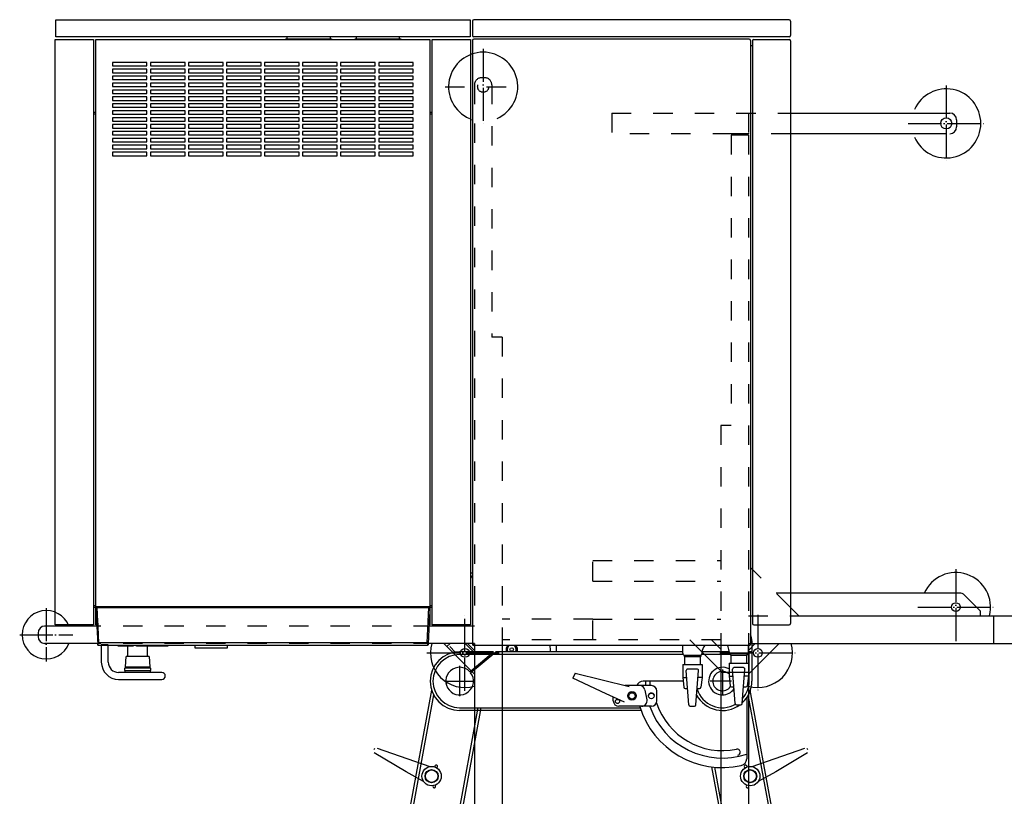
# Model space of a CAD drawing. Extents: x -1763 to 4575, y -3429 to 1051.
# Tile 49 of 174: x -1445 to -1089, y -131 to 150. Entities that reach past the tile are written whole.
import ezdxf

# ---------------------------------------------------------------- set-up
doc = ezdxf.new("R2010")
doc.units = 0
doc.linetypes.add('DASHED', pattern=[15, 7, -8])
doc.linetypes.add('DOT_CENTER', pattern=[14, 12, -1, 0, -1])
for name, color, linetype in [('1', 7, 'CONTINUOUS'), ('KONTUR', 7, 'CONTINUOUS'), ('VOLL3', 7, 'CONTINUOUS'), ('VOLL6', 7, 'CONTINUOUS'), ('VOLL7', 7, 'CONTINUOUS')]:
    doc.layers.add(name, color=color, linetype=linetype)

# ---------------------------------------------------------------- blocks, each defined once
blk = doc.blocks.new('FLOORPLAN_TV', base_point=(-1445.35, 149.85))
at = {"layer": '1', "color": 7, "linetype": 'CONTINUOUS'}
for p, q in [((-1432.34, 143.6), (-1432.34, 149.85)), ((-1432.34, 149.85), (-1282.59, 149.85)), ((-1282.59, 149.85), (-1282.59, 143.6)), ((-1432.47, -68.9), (-1432.47, 142.68)), ((-1432.47, 142.68), (-1418.72, 142.68)), ((-1282.59, 143.6), (-1432.34, 143.6)), ((-1418.72, 142.68), (-1418.72, -68.9)), ((-1417.79, -62.4), (-1417.79, 142.68)), ((-1417.79, 142.68), (-1297.14, 142.68)), ((-1349.14, 142.91), (-1349.08, 142.92)), ((-1349.14, 142.68), (-1349.14, 142.91)), ((-1349.08, 142.92), (-1348.9, 142.93)), ((-1348.9, 142.93), (-1348.61, 142.94)), ((-1348.64, 142.94), (-1348.64, 143.6)), ((-1348.61, 142.94), (-1348.2, 142.95)), ((-1348.2, 142.95), (-1347.68, 142.96)), ((-1347.68, 142.96), (-1347.07, 142.96)), ((-1347.07, 142.96), (-1346.36, 142.97)), ((-1346.36, 142.97), (-1345.58, 142.97)), ((-1345.58, 142.97), (-1344.73, 142.98)), ((-1344.73, 142.98), (-1343.82, 142.98)), ((-1343.82, 142.98), (-1342.87, 142.98)), ((-1342.87, 142.98), (-1341.89, 142.99)), ((-1341.89, 142.99), (-1340.89, 142.99)), ((-1340.89, 142.99), (-1339.9, 142.99)), ((-1339.9, 142.99), (-1338.92, 142.98)), ((-1338.92, 142.98), (-1337.97, 142.98)), ((-1337.97, 142.98), (-1337.06, 142.98)), ((-1337.06, 142.98), (-1336.21, 142.97)), ((-1336.21, 142.97), (-1335.42, 142.97)), ((-1335.42, 142.97), (-1334.72, 142.96)), ((-1334.72, 142.96), (-1334.1, 142.96)), ((-1334.1, 142.96), (-1333.59, 142.95)), ((-1333.59, 142.95), (-1333.18, 142.94)), ((-1333.18, 142.94), (-1332.88, 142.93)), ((-1333.14, 143.6), (-1333.14, 142.94)), ((-1332.88, 142.93), (-1332.7, 142.92)), ((-1332.7, 142.92), (-1332.64, 142.91)), ((-1332.64, 142.91), (-1332.64, 142.68)), ((-1324.14, 142.91), (-1324.08, 142.92)), ((-1324.14, 142.68), (-1324.14, 142.91)), ((-1324.08, 142.92), (-1323.9, 142.93)), ((-1323.9, 142.93), (-1323.61, 142.94)), ((-1323.64, 142.94), (-1323.64, 143.6)), ((-1323.61, 142.94), (-1323.2, 142.95)), ((-1323.2, 142.95), (-1322.68, 142.96)), ((-1322.68, 142.96), (-1322.07, 142.96)), ((-1322.07, 142.96), (-1321.36, 142.97)), ((-1321.36, 142.97), (-1320.58, 142.97)), ((-1320.58, 142.97), (-1319.73, 142.98)), ((-1319.73, 142.98), (-1318.82, 142.98)), ((-1318.82, 142.98), (-1317.87, 142.98)), ((-1317.87, 142.98), (-1316.89, 142.99)), ((-1316.89, 142.99), (-1315.89, 142.99)), ((-1315.89, 142.99), (-1314.9, 142.99)), ((-1314.9, 142.99), (-1313.92, 142.98)), ((-1313.92, 142.98), (-1312.97, 142.98)), ((-1312.97, 142.98), (-1312.06, 142.98)), ((-1312.06, 142.98), (-1311.21, 142.97)), ((-1311.21, 142.97), (-1310.42, 142.97)), ((-1310.42, 142.97), (-1309.72, 142.96)), ((-1309.72, 142.96), (-1309.1, 142.96)), ((-1309.1, 142.96), (-1308.59, 142.95)), ((-1308.59, 142.95), (-1308.18, 142.94)), ((-1308.18, 142.94), (-1307.88, 142.93)), ((-1308.14, 143.6), (-1308.14, 142.94)), ((-1307.88, 142.93), (-1307.7, 142.92)), ((-1307.7, 142.92), (-1307.64, 142.91)), ((-1307.64, 142.91), (-1307.64, 142.68)), ((-1297.14, 142.68), (-1297.14, -62.4)), ((-1296.22, -68.9), (-1296.22, 142.68)), ((-1296.22, 142.68), (-1282.47, 142.68)), ((-1282.47, 142.68), (-1282.47, -68.9)), ((-1399.34, 134.43), (-1411.84, 134.43)), ((-1411.84, 134.43), (-1411.84, 133.18)), ((-1411.84, 133.18), (-1399.34, 133.18)), ((-1399.34, 131.93), (-1411.84, 131.93)), ((-1411.84, 131.93), (-1411.84, 130.68)), ((-1411.79, 134.43), (-1411.79, 133.18)), ((-1411.79, 131.93), (-1411.79, 130.68)), ((-1399.34, 133.18), (-1399.34, 134.43)), ((-1399.34, 130.68), (-1399.34, 131.93)), ((-1385.59, 134.43), (-1398.09, 134.43)), ((-1398.09, 134.43), (-1398.09, 133.18)), ((-1398.09, 133.18), (-1385.59, 133.18)), ((-1385.59, 131.93), (-1398.09, 131.93)), ((-1398.09, 131.93), (-1398.09, 130.68)), ((-1385.59, 133.18), (-1385.59, 134.43)), ((-1385.59, 130.68), (-1385.59, 131.93)), ((-1371.84, 134.43), (-1384.34, 134.43)), ((-1384.34, 134.43), (-1384.34, 133.18)), ((-1384.34, 133.18), (-1371.84, 133.18)), ((-1371.84, 131.93), (-1384.34, 131.93)), ((-1384.34, 131.93), (-1384.34, 130.68)), ((-1371.84, 133.18), (-1371.84, 134.43)), ((-1371.84, 130.68), (-1371.84, 131.93)), ((-1358.09, 134.43), (-1370.59, 134.43)), ((-1370.59, 134.43), (-1370.59, 133.18)), ((-1370.59, 133.18), (-1358.09, 133.18)), ((-1358.09, 131.93), (-1370.59, 131.93)), ((-1370.59, 131.93), (-1370.59, 130.68)), ((-1358.09, 133.18), (-1358.09, 134.43)), ((-1358.09, 130.68), (-1358.09, 131.93)), ((-1344.34, 134.43), (-1356.84, 134.43)), ((-1356.84, 134.43), (-1356.84, 133.18)), ((-1356.84, 133.18), (-1344.34, 133.18)), ((-1344.34, 131.93), (-1356.84, 131.93)), ((-1356.84, 131.93), (-1356.84, 130.68)), ((-1344.34, 133.18), (-1344.34, 134.43)), ((-1344.34, 130.68), (-1344.34, 131.93)), ((-1330.59, 134.43), (-1343.09, 134.43)), ((-1343.09, 134.43), (-1343.09, 133.18)), ((-1343.09, 133.18), (-1330.59, 133.18)), ((-1330.59, 131.93), (-1343.09, 131.93)), ((-1343.09, 131.93), (-1343.09, 130.68)), ((-1330.59, 133.18), (-1330.59, 134.43)), ((-1330.59, 130.68), (-1330.59, 131.93)), ((-1316.84, 134.43), (-1329.34, 134.43)), ((-1329.34, 134.43), (-1329.34, 133.18)), ((-1329.34, 133.18), (-1316.84, 133.18)), ((-1316.84, 131.93), (-1329.34, 131.93)), ((-1329.34, 131.93), (-1329.34, 130.68)), ((-1316.84, 133.18), (-1316.84, 134.43)), ((-1316.84, 130.68), (-1316.84, 131.93)), ((-1303.09, 134.43), (-1315.59, 134.43)), ((-1315.59, 134.43), (-1315.59, 133.18)), ((-1315.59, 133.18), (-1303.09, 133.18)), ((-1303.09, 131.93), (-1315.59, 131.93)), ((-1315.59, 131.93), (-1315.59, 130.68)), ((-1303.09, 133.18), (-1303.09, 134.43)), ((-1303.09, 130.68), (-1303.09, 131.93)), ((-1411.84, 130.68), (-1399.34, 130.68)), ((-1399.34, 129.43), (-1411.84, 129.43)), ((-1411.84, 129.43), (-1411.84, 128.18)), ((-1411.79, 128.99), (-1411.84, 128.94)), ((-1411.84, 128.18), (-1399.34, 128.18)), ((-1411.79, 129.43), (-1411.79, 128.99)), ((-1399.34, 128.18), (-1399.34, 129.43)), ((-1398.09, 130.68), (-1385.59, 130.68)), ((-1385.59, 129.43), (-1398.09, 129.43)), ((-1398.09, 129.43), (-1398.09, 128.18)), ((-1398.09, 128.18), (-1385.59, 128.18)), ((-1385.59, 128.18), (-1385.59, 129.43)), ((-1384.34, 130.68), (-1371.84, 130.68)), ((-1371.84, 129.43), (-1384.34, 129.43)), ((-1384.34, 129.43), (-1384.34, 128.18)), ((-1384.34, 128.18), (-1371.84, 128.18)), ((-1371.84, 128.18), (-1371.84, 129.43)), ((-1370.59, 130.68), (-1358.09, 130.68)), ((-1358.09, 129.43), (-1370.59, 129.43)), ((-1370.59, 129.43), (-1370.59, 128.18)), ((-1370.59, 128.18), (-1358.09, 128.18)), ((-1358.09, 128.18), (-1358.09, 129.43)), ((-1356.84, 130.68), (-1344.34, 130.68)), ((-1344.34, 129.43), (-1356.84, 129.43)), ((-1356.84, 129.43), (-1356.84, 128.18)), ((-1356.84, 128.18), (-1344.34, 128.18)), ((-1344.34, 128.18), (-1344.34, 129.43)), ((-1343.09, 130.68), (-1330.59, 130.68)), ((-1330.59, 129.43), (-1343.09, 129.43)), ((-1343.09, 129.43), (-1343.09, 128.18)), ((-1343.09, 128.18), (-1330.59, 128.18)), ((-1330.59, 128.18), (-1330.59, 129.43)), ((-1329.34, 130.68), (-1316.84, 130.68)), ((-1316.84, 129.43), (-1329.34, 129.43)), ((-1329.34, 129.43), (-1329.34, 128.18)), ((-1329.34, 128.18), (-1316.84, 128.18)), ((-1316.84, 128.18), (-1316.84, 129.43)), ((-1315.59, 130.68), (-1303.09, 130.68)), ((-1303.09, 129.43), (-1315.59, 129.43)), ((-1315.59, 129.43), (-1315.59, 128.18)), ((-1315.59, 128.18), (-1303.09, 128.18)), ((-1303.09, 128.94), (-1303.14, 128.99)), ((-1303.09, 128.18), (-1303.09, 129.43)), ((-1399.34, 126.93), (-1411.84, 126.93)), ((-1411.84, 126.93), (-1411.84, 125.68)), ((-1411.84, 125.68), (-1399.34, 125.68)), ((-1399.34, 125.68), (-1399.34, 126.93)), ((-1385.59, 126.93), (-1398.09, 126.93)), ((-1398.09, 126.93), (-1398.09, 125.68)), ((-1398.09, 125.68), (-1385.59, 125.68)), ((-1385.59, 125.68), (-1385.59, 126.93)), ((-1371.84, 126.93), (-1384.34, 126.93)), ((-1384.34, 126.93), (-1384.34, 125.68)), ((-1384.34, 125.68), (-1371.84, 125.68)), ((-1371.84, 125.68), (-1371.84, 126.93)), ((-1358.09, 126.93), (-1370.59, 126.93)), ((-1370.59, 126.93), (-1370.59, 125.68)), ((-1370.59, 125.68), (-1358.09, 125.68)), ((-1358.09, 125.68), (-1358.09, 126.93)), ((-1344.34, 126.93), (-1356.84, 126.93)), ((-1356.84, 126.93), (-1356.84, 125.68)), ((-1356.84, 125.68), (-1344.34, 125.68)), ((-1344.34, 125.68), (-1344.34, 126.93)), ((-1330.59, 126.93), (-1343.09, 126.93)), ((-1343.09, 126.93), (-1343.09, 125.68)), ((-1343.09, 125.68), (-1330.59, 125.68)), ((-1330.59, 125.68), (-1330.59, 126.93)), ((-1316.84, 126.93), (-1329.34, 126.93)), ((-1329.34, 126.93), (-1329.34, 125.68)), ((-1329.34, 125.68), (-1316.84, 125.68)), ((-1316.84, 125.68), (-1316.84, 126.93)), ((-1303.09, 126.93), (-1315.59, 126.93)), ((-1315.59, 126.93), (-1315.59, 125.68)), ((-1315.59, 125.68), (-1303.09, 125.68)), ((-1303.09, 125.68), (-1303.09, 126.93)), ((-1399.34, 124.43), (-1411.84, 124.43)), ((-1411.84, 124.43), (-1411.84, 123.18)), ((-1411.84, 123.18), (-1399.34, 123.18)), ((-1399.34, 121.93), (-1411.84, 121.93)), ((-1411.84, 121.93), (-1411.84, 120.68)), ((-1399.34, 123.18), (-1399.34, 124.43)), ((-1399.34, 120.68), (-1399.34, 121.93)), ((-1385.59, 124.43), (-1398.09, 124.43)), ((-1398.09, 124.43), (-1398.09, 123.18)), ((-1398.09, 123.18), (-1385.59, 123.18)), ((-1385.59, 121.93), (-1398.09, 121.93)), ((-1398.09, 121.93), (-1398.09, 120.68)), ((-1385.59, 123.18), (-1385.59, 124.43)), ((-1385.59, 120.68), (-1385.59, 121.93)), ((-1371.84, 124.43), (-1384.34, 124.43)), ((-1384.34, 124.43), (-1384.34, 123.18)), ((-1384.34, 123.18), (-1371.84, 123.18)), ((-1371.84, 121.93), (-1384.34, 121.93)), ((-1384.34, 121.93), (-1384.34, 120.68)), ((-1371.84, 123.18), (-1371.84, 124.43)), ((-1371.84, 120.68), (-1371.84, 121.93)), ((-1358.09, 124.43), (-1370.59, 124.43)), ((-1370.59, 124.43), (-1370.59, 123.18)), ((-1370.59, 123.18), (-1358.09, 123.18)), ((-1358.09, 121.93), (-1370.59, 121.93)), ((-1370.59, 121.93), (-1370.59, 120.68)), ((-1358.09, 123.18), (-1358.09, 124.43)), ((-1358.09, 120.68), (-1358.09, 121.93)), ((-1344.34, 124.43), (-1356.84, 124.43)), ((-1356.84, 124.43), (-1356.84, 123.18)), ((-1356.84, 123.18), (-1344.34, 123.18)), ((-1344.34, 121.93), (-1356.84, 121.93)), ((-1356.84, 121.93), (-1356.84, 120.68)), ((-1344.34, 123.18), (-1344.34, 124.43)), ((-1344.34, 120.68), (-1344.34, 121.93)), ((-1330.59, 124.43), (-1343.09, 124.43)), ((-1343.09, 124.43), (-1343.09, 123.18)), ((-1343.09, 123.18), (-1330.59, 123.18)), ((-1330.59, 121.93), (-1343.09, 121.93)), ((-1343.09, 121.93), (-1343.09, 120.68)), ((-1330.59, 123.18), (-1330.59, 124.43)), ((-1330.59, 120.68), (-1330.59, 121.93)), ((-1316.84, 124.43), (-1329.34, 124.43)), ((-1329.34, 124.43), (-1329.34, 123.18)), ((-1329.34, 123.18), (-1316.84, 123.18)), ((-1316.84, 121.93), (-1329.34, 121.93)), ((-1329.34, 121.93), (-1329.34, 120.68)), ((-1316.84, 123.18), (-1316.84, 124.43)), ((-1316.84, 120.68), (-1316.84, 121.93)), ((-1303.09, 124.43), (-1315.59, 124.43)), ((-1315.59, 124.43), (-1315.59, 123.18)), ((-1315.59, 123.18), (-1303.09, 123.18)), ((-1303.09, 121.93), (-1315.59, 121.93)), ((-1315.59, 121.93), (-1315.59, 120.68)), ((-1303.09, 123.18), (-1303.09, 124.43)), ((-1303.09, 120.68), (-1303.09, 121.93)), ((-1411.84, 120.68), (-1399.34, 120.68)), ((-1399.34, 119.43), (-1411.84, 119.43)), ((-1411.84, 119.43), (-1411.84, 118.18)), ((-1411.84, 118.18), (-1399.34, 118.18)), ((-1411.79, 119.43), (-1411.79, 118.18)), ((-1399.34, 118.18), (-1399.34, 119.43)), ((-1398.09, 120.68), (-1385.59, 120.68)), ((-1385.59, 119.43), (-1398.09, 119.43)), ((-1398.09, 119.43), (-1398.09, 118.18)), ((-1398.09, 118.18), (-1385.59, 118.18)), ((-1385.59, 118.18), (-1385.59, 119.43)), ((-1384.34, 120.68), (-1371.84, 120.68)), ((-1371.84, 119.43), (-1384.34, 119.43)), ((-1384.34, 119.43), (-1384.34, 118.18)), ((-1384.34, 118.18), (-1371.84, 118.18)), ((-1371.84, 118.18), (-1371.84, 119.43)), ((-1370.59, 120.68), (-1358.09, 120.68)), ((-1358.09, 119.43), (-1370.59, 119.43)), ((-1370.59, 119.43), (-1370.59, 118.18)), ((-1370.59, 118.18), (-1358.09, 118.18)), ((-1358.09, 118.18), (-1358.09, 119.43)), ((-1356.84, 120.68), (-1344.34, 120.68)), ((-1344.34, 119.43), (-1356.84, 119.43)), ((-1356.84, 119.43), (-1356.84, 118.18)), ((-1356.84, 118.18), (-1344.34, 118.18)), ((-1344.34, 118.18), (-1344.34, 119.43)), ((-1343.09, 120.68), (-1330.59, 120.68)), ((-1330.59, 119.43), (-1343.09, 119.43)), ((-1343.09, 119.43), (-1343.09, 118.18)), ((-1343.09, 118.18), (-1330.59, 118.18)), ((-1330.59, 118.18), (-1330.59, 119.43)), ((-1329.34, 120.68), (-1316.84, 120.68)), ((-1316.84, 119.43), (-1329.34, 119.43)), ((-1329.34, 119.43), (-1329.34, 118.18)), ((-1329.34, 118.18), (-1316.84, 118.18)), ((-1316.84, 118.18), (-1316.84, 119.43)), ((-1315.59, 120.68), (-1303.09, 120.68)), ((-1303.09, 119.43), (-1315.59, 119.43)), ((-1315.59, 119.43), (-1315.59, 118.18)), ((-1315.59, 118.18), (-1303.09, 118.18)), ((-1303.09, 118.18), (-1303.09, 119.43)), ((-1418.72, 116.38), (-1417.79, 116.38)), ((-1418.72, 115.81), (-1417.79, 115.81)), ((-1399.34, 116.93), (-1411.84, 116.93)), ((-1411.84, 116.93), (-1411.84, 115.68)), ((-1411.84, 115.68), (-1399.34, 115.68)), ((-1399.34, 114.43), (-1411.84, 114.43)), ((-1411.84, 114.43), (-1411.84, 113.18)), ((-1411.79, 116.93), (-1411.79, 115.68)), ((-1411.79, 114.43), (-1411.79, 113.18)), ((-1399.34, 115.68), (-1399.34, 116.93)), ((-1399.34, 113.18), (-1399.34, 114.43)), ((-1385.59, 116.93), (-1398.09, 116.93)), ((-1398.09, 116.93), (-1398.09, 115.68)), ((-1398.09, 115.68), (-1385.59, 115.68)), ((-1385.59, 114.43), (-1398.09, 114.43)), ((-1398.09, 114.43), (-1398.09, 113.18)), ((-1385.59, 115.68), (-1385.59, 116.93)), ((-1385.59, 113.18), (-1385.59, 114.43)), ((-1371.84, 116.93), (-1384.34, 116.93)), ((-1384.34, 116.93), (-1384.34, 115.68)), ((-1384.34, 115.68), (-1371.84, 115.68)), ((-1371.84, 114.43), (-1384.34, 114.43)), ((-1384.34, 114.43), (-1384.34, 113.18)), ((-1371.84, 115.68), (-1371.84, 116.93)), ((-1371.84, 113.18), (-1371.84, 114.43)), ((-1358.09, 116.93), (-1370.59, 116.93)), ((-1370.59, 116.93), (-1370.59, 115.68)), ((-1370.59, 115.68), (-1358.09, 115.68)), ((-1358.09, 114.43), (-1370.59, 114.43)), ((-1370.59, 114.43), (-1370.59, 113.18)), ((-1358.09, 115.68), (-1358.09, 116.93)), ((-1358.09, 113.18), (-1358.09, 114.43)), ((-1344.34, 116.93), (-1356.84, 116.93)), ((-1356.84, 116.93), (-1356.84, 115.68)), ((-1356.84, 115.68), (-1344.34, 115.68)), ((-1344.34, 114.43), (-1356.84, 114.43)), ((-1356.84, 114.43), (-1356.84, 113.18)), ((-1344.34, 115.68), (-1344.34, 116.93)), ((-1344.34, 113.18), (-1344.34, 114.43)), ((-1330.59, 116.93), (-1343.09, 116.93)), ((-1343.09, 116.93), (-1343.09, 115.68)), ((-1343.09, 115.68), (-1330.59, 115.68)), ((-1330.59, 114.43), (-1343.09, 114.43)), ((-1343.09, 114.43), (-1343.09, 113.18)), ((-1330.59, 115.68), (-1330.59, 116.93)), ((-1330.59, 113.18), (-1330.59, 114.43)), ((-1316.84, 116.93), (-1329.34, 116.93)), ((-1329.34, 116.93), (-1329.34, 115.68)), ((-1329.34, 115.68), (-1316.84, 115.68)), ((-1316.84, 114.43), (-1329.34, 114.43)), ((-1329.34, 114.43), (-1329.34, 113.18)), ((-1316.84, 115.68), (-1316.84, 116.93)), ((-1316.84, 113.18), (-1316.84, 114.43)), ((-1303.09, 116.93), (-1315.59, 116.93)), ((-1315.59, 116.93), (-1315.59, 115.68)), ((-1315.59, 115.68), (-1303.09, 115.68)), ((-1303.09, 114.43), (-1315.59, 114.43)), ((-1315.59, 114.43), (-1315.59, 113.18)), ((-1303.09, 115.68), (-1303.09, 116.93)), ((-1303.09, 113.18), (-1303.09, 114.43)), ((-1297.14, 116.38), (-1296.22, 116.38)), ((-1297.14, 115.81), (-1296.22, 115.81)), ((-1411.84, 113.18), (-1399.34, 113.18)), ((-1399.34, 111.93), (-1411.84, 111.93)), ((-1411.84, 111.93), (-1411.84, 110.68)), ((-1411.84, 110.68), (-1399.34, 110.68)), ((-1411.79, 111.93), (-1411.79, 110.68)), ((-1399.34, 110.68), (-1399.34, 111.93)), ((-1398.09, 113.18), (-1385.59, 113.18)), ((-1385.59, 111.93), (-1398.09, 111.93)), ((-1398.09, 111.93), (-1398.09, 110.68)), ((-1398.09, 110.68), (-1385.59, 110.68)), ((-1385.59, 110.68), (-1385.59, 111.93)), ((-1384.34, 113.18), (-1371.84, 113.18)), ((-1371.84, 111.93), (-1384.34, 111.93)), ((-1384.34, 111.93), (-1384.34, 110.68)), ((-1384.34, 110.68), (-1371.84, 110.68)), ((-1371.84, 110.68), (-1371.84, 111.93)), ((-1370.59, 113.18), (-1358.09, 113.18)), ((-1358.09, 111.93), (-1370.59, 111.93)), ((-1370.59, 111.93), (-1370.59, 110.68)), ((-1370.59, 110.68), (-1358.09, 110.68)), ((-1358.09, 110.68), (-1358.09, 111.93)), ((-1356.84, 113.18), (-1344.34, 113.18)), ((-1344.34, 111.93), (-1356.84, 111.93)), ((-1356.84, 111.93), (-1356.84, 110.68)), ((-1356.84, 110.68), (-1344.34, 110.68)), ((-1344.39, 113.77), (-1344.38, 113.77)), ((-1344.39, 113.18), (-1344.39, 113.77)), ((-1344.39, 110.68), (-1344.39, 111.93)), ((-1344.38, 113.77), (-1344.35, 113.77)), ((-1344.34, 110.68), (-1344.34, 111.93)), ((-1343.09, 113.79), (-1342.74, 113.79)), ((-1343.09, 113.18), (-1330.59, 113.18)), ((-1330.59, 111.93), (-1343.09, 111.93)), ((-1343.09, 111.93), (-1343.09, 110.68)), ((-1343.09, 110.68), (-1330.59, 110.68)), ((-1330.59, 110.68), (-1330.59, 111.93)), ((-1329.34, 113.18), (-1316.84, 113.18)), ((-1316.84, 111.93), (-1329.34, 111.93)), ((-1329.34, 111.93), (-1329.34, 110.68)), ((-1329.34, 110.68), (-1316.84, 110.68)), ((-1316.84, 110.68), (-1316.84, 111.93)), ((-1315.59, 113.18), (-1303.09, 113.18)), ((-1303.09, 111.93), (-1315.59, 111.93)), ((-1315.59, 111.93), (-1315.59, 110.68)), ((-1315.59, 110.68), (-1303.09, 110.68)), ((-1303.09, 110.68), (-1303.09, 111.93)), ((-1399.34, 109.43), (-1411.84, 109.43)), ((-1411.84, 109.43), (-1411.84, 108.18)), ((-1411.84, 108.18), (-1399.34, 108.18)), ((-1399.34, 106.93), (-1411.84, 106.93)), ((-1411.84, 106.93), (-1411.84, 105.68)), ((-1411.79, 109.43), (-1411.79, 108.18)), ((-1411.79, 106.93), (-1411.79, 105.68)), ((-1399.34, 108.18), (-1399.34, 109.43)), ((-1399.34, 105.68), (-1399.34, 106.93)), ((-1385.59, 109.43), (-1398.09, 109.43)), ((-1398.09, 109.43), (-1398.09, 108.18)), ((-1398.09, 108.18), (-1385.59, 108.18)), ((-1385.59, 106.93), (-1398.09, 106.93)), ((-1398.09, 106.93), (-1398.09, 105.68)), ((-1385.59, 108.18), (-1385.59, 109.43)), ((-1385.59, 105.68), (-1385.59, 106.93)), ((-1371.84, 109.43), (-1384.34, 109.43)), ((-1384.34, 109.43), (-1384.34, 108.18)), ((-1384.34, 108.18), (-1371.84, 108.18)), ((-1371.84, 106.93), (-1384.34, 106.93)), ((-1384.34, 106.93), (-1384.34, 105.68)), ((-1371.84, 108.18), (-1371.84, 109.43)), ((-1371.84, 105.68), (-1371.84, 106.93)), ((-1358.09, 109.43), (-1370.59, 109.43)), ((-1370.59, 109.43), (-1370.59, 108.18)), ((-1370.59, 108.18), (-1358.09, 108.18)), ((-1358.09, 106.93), (-1370.59, 106.93)), ((-1370.59, 106.93), (-1370.59, 105.68)), ((-1358.09, 108.18), (-1358.09, 109.43)), ((-1358.09, 105.68), (-1358.09, 106.93)), ((-1344.34, 109.43), (-1356.84, 109.43)), ((-1356.84, 109.43), (-1356.84, 108.18)), ((-1356.84, 108.18), (-1344.34, 108.18)), ((-1344.34, 106.93), (-1356.84, 106.93)), ((-1356.84, 106.93), (-1356.84, 105.68)), ((-1344.39, 108.18), (-1344.39, 109.43)), ((-1344.39, 105.68), (-1344.39, 106.93)), ((-1344.34, 108.18), (-1344.34, 109.43)), ((-1344.34, 105.68), (-1344.34, 106.93)), ((-1330.59, 109.43), (-1343.09, 109.43)), ((-1343.09, 109.43), (-1343.09, 108.18)), ((-1343.09, 108.18), (-1330.59, 108.18)), ((-1330.59, 106.93), (-1343.09, 106.93)), ((-1343.09, 106.93), (-1343.09, 105.68)), ((-1330.59, 108.18), (-1330.59, 109.43)), ((-1330.59, 105.68), (-1330.59, 106.93)), ((-1316.84, 109.43), (-1329.34, 109.43)), ((-1329.34, 109.43), (-1329.34, 108.18)), ((-1329.34, 108.18), (-1316.84, 108.18)), ((-1316.84, 106.93), (-1329.34, 106.93)), ((-1329.34, 106.93), (-1329.34, 105.68)), ((-1316.84, 108.18), (-1316.84, 109.43)), ((-1316.84, 105.68), (-1316.84, 106.93)), ((-1303.09, 109.43), (-1315.59, 109.43)), ((-1315.59, 109.43), (-1315.59, 108.18)), ((-1315.59, 108.18), (-1303.09, 108.18)), ((-1303.09, 106.93), (-1315.59, 106.93)), ((-1315.59, 106.93), (-1315.59, 105.68)), ((-1303.09, 108.18), (-1303.09, 109.43)), ((-1303.09, 105.68), (-1303.09, 106.93)), ((-1411.84, 105.68), (-1399.34, 105.68)), ((-1399.34, 104.43), (-1411.84, 104.43)), ((-1411.84, 104.43), (-1411.84, 103.18)), ((-1411.79, 104.43), (-1411.79, 103.18)), ((-1399.34, 103.18), (-1399.34, 104.43)), ((-1398.09, 105.68), (-1385.59, 105.68)), ((-1385.59, 104.43), (-1398.09, 104.43)), ((-1398.09, 104.43), (-1398.09, 103.18)), ((-1385.59, 103.18), (-1385.59, 104.43)), ((-1384.34, 105.68), (-1371.84, 105.68)), ((-1371.84, 104.43), (-1384.34, 104.43)), ((-1384.34, 104.43), (-1384.34, 103.18)), ((-1371.84, 103.18), (-1371.84, 104.43)), ((-1370.59, 105.68), (-1358.09, 105.68)), ((-1358.09, 104.43), (-1370.59, 104.43)), ((-1370.59, 104.43), (-1370.59, 103.18)), ((-1358.09, 103.18), (-1358.09, 104.43)), ((-1356.84, 105.68), (-1344.34, 105.68)), ((-1344.34, 104.43), (-1356.84, 104.43)), ((-1356.84, 104.43), (-1356.84, 103.18)), ((-1344.39, 103.18), (-1344.39, 104.43)), ((-1344.34, 103.18), (-1344.34, 104.43)), ((-1343.09, 105.68), (-1330.59, 105.68)), ((-1330.59, 104.43), (-1343.09, 104.43)), ((-1343.09, 104.43), (-1343.09, 103.18)), ((-1330.59, 103.18), (-1330.59, 104.43)), ((-1329.34, 105.68), (-1316.84, 105.68)), ((-1316.84, 104.43), (-1329.34, 104.43)), ((-1329.34, 104.43), (-1329.34, 103.18)), ((-1316.84, 103.18), (-1316.84, 104.43)), ((-1315.59, 105.68), (-1303.09, 105.68)), ((-1303.09, 104.43), (-1315.59, 104.43)), ((-1315.59, 104.43), (-1315.59, 103.18)), ((-1303.09, 103.18), (-1303.09, 104.43)), ((-1411.84, 103.18), (-1399.34, 103.18)), ((-1399.34, 101.93), (-1411.84, 101.93)), ((-1411.84, 101.93), (-1411.84, 100.68)), ((-1411.84, 100.68), (-1399.34, 100.68)), ((-1411.79, 101.93), (-1411.79, 100.68)), ((-1399.34, 100.68), (-1399.34, 101.93)), ((-1398.09, 103.18), (-1385.59, 103.18)), ((-1385.59, 101.93), (-1398.09, 101.93)), ((-1398.09, 101.93), (-1398.09, 100.68)), ((-1398.09, 100.68), (-1385.59, 100.68)), ((-1385.59, 100.68), (-1385.59, 101.93)), ((-1384.34, 103.18), (-1371.84, 103.18)), ((-1371.84, 101.93), (-1384.34, 101.93)), ((-1384.34, 101.93), (-1384.34, 100.68)), ((-1384.34, 100.68), (-1371.84, 100.68)), ((-1371.84, 100.68), (-1371.84, 101.93)), ((-1370.59, 103.18), (-1358.09, 103.18)), ((-1358.09, 101.93), (-1370.59, 101.93)), ((-1370.59, 101.93), (-1370.59, 100.68)), ((-1370.59, 100.68), (-1358.09, 100.68)), ((-1358.09, 100.68), (-1358.09, 101.93)), ((-1356.84, 103.18), (-1344.34, 103.18)), ((-1344.34, 101.93), (-1356.84, 101.93)), ((-1356.84, 101.93), (-1356.84, 100.68)), ((-1356.84, 100.68), (-1344.34, 100.68)), ((-1344.39, 100.68), (-1344.39, 101.93)), ((-1344.34, 100.68), (-1344.34, 101.93)), ((-1343.09, 103.18), (-1330.59, 103.18)), ((-1330.59, 101.93), (-1343.09, 101.93)), ((-1343.09, 101.93), (-1343.09, 100.68)), ((-1343.09, 100.68), (-1330.59, 100.68)), ((-1330.59, 100.68), (-1330.59, 101.93)), ((-1329.34, 103.18), (-1316.84, 103.18)), ((-1316.84, 101.93), (-1329.34, 101.93)), ((-1329.34, 101.93), (-1329.34, 100.68)), ((-1329.34, 100.68), (-1316.84, 100.68)), ((-1316.84, 100.68), (-1316.84, 101.93)), ((-1315.59, 103.18), (-1303.09, 103.18)), ((-1303.09, 101.93), (-1315.59, 101.93)), ((-1315.59, 101.93), (-1315.59, 100.68)), ((-1315.59, 100.68), (-1303.09, 100.68)), ((-1303.09, 100.68), (-1303.09, 101.93)), ((-1417.79, -62.07), (-1418.72, -62.07)), ((-1417.79, -62.65), (-1418.72, -62.65)), ((-1297.63, -62.4), (-1417.79, -62.4)), ((-1417.79, -62.65), (-1417.62, -62.65)), ((-1417.79, -63.07), (-1417.79, -62.65)), ((-1417.79, -62.65), (-1417.16, -76.11)), ((-1417.79, -68.9), (-1417.79, -63.07)), ((-1417.62, -62.65), (-1417.62, -62.4)), ((-1417.59, -63.27), (-1417.59, -62.77)), ((-1417.59, -62.77), (-1417.29, -62.77)), ((-1417.27, -63.27), (-1417.59, -63.27)), ((-1417.59, -65.15), (-1417.59, -63.27)), ((-1417.29, -62.65), (-1297.64, -62.65)), ((-1416.74, -75.4), (-1417.29, -62.65)), ((-1416.8, -62.4), (-1416.79, -62.65)), ((-1416.54, -62.65), (-1416.54, -62.4)), ((-1416.24, -62.4), (-1416.24, -62.65)), ((-1416.22, -62.65), (-1416.22, -62.4)), ((-1298.72, -62.4), (-1298.72, -62.65)), ((-1298.69, -62.65), (-1298.69, -62.4)), ((-1298.39, -62.4), (-1298.39, -62.65)), ((-1297.64, -62.65), (-1298.2, -75.4)), ((-1298.14, -62.65), (-1298.13, -62.4)), ((-1297.64, -62.65), (-1297.58, -62.65)), ((-1297.14, -62.4), (-1297.63, -62.4)), ((-1297.58, -62.65), (-1297.52, -62.65)), ((-1297.52, -62.65), (-1297.47, -62.65)), ((-1297.47, -62.65), (-1297.41, -62.65)), ((-1297.41, -62.65), (-1297.36, -62.65)), ((-1297.36, -62.65), (-1297.31, -62.65)), ((-1297.32, -62.4), (-1297.32, -62.65)), ((-1297.31, -62.65), (-1297.27, -62.65)), ((-1297.27, -62.65), (-1297.23, -62.65)), ((-1297.23, -62.65), (-1297.2, -62.65)), ((-1297.2, -62.65), (-1297.18, -62.65)), ((-1297.18, -62.65), (-1297.16, -62.65)), ((-1297.16, -62.65), (-1297.15, -62.65)), ((-1297.15, -62.65), (-1297.14, -62.65)), ((-1296.22, -62.07), (-1297.14, -62.07)), ((-1297.14, -62.65), (-1297.14, -63.07)), ((-1296.22, -62.65), (-1297.14, -62.65)), ((-1297.14, -63.07), (-1297.14, -68.9)), ((-1417.68, -65.15), (-1417.18, -65.15)), ((-1417.63, -66.4), (-1417.68, -65.15)), ((-1417.63, -66.4), (-1417.13, -66.4)), ((-1416.74, -75.4), (-1417.11, -66.9)), ((-1297.25, -65.15), (-1297.72, -75.88)), ((-1297.31, -66.4), (-1297.31, -66.4)), ((-1297.25, -65.15), (-1297.25, -65.15)), ((-1418.72, -68.9), (-1432.47, -68.9)), ((-1417.52, -68.9), (-1417.79, -68.9)), ((-1297.14, -68.9), (-1297.42, -68.9)), ((-1282.47, -68.9), (-1296.22, -68.9)), ((-1417.16, -76.11), (-1417.14, -76.07)), ((-1417.14, -76.16), (-1417.16, -76.11)), ((-1417.14, -76.07), (-1417.12, -76.02)), ((-1417.11, -76.2), (-1417.14, -76.16)), ((-1417.12, -76.02), (-1417.09, -75.97)), ((-1417.08, -76.23), (-1417.11, -76.2)), ((-1417.09, -75.97), (-1417.07, -75.91)), ((-1417.05, -76.27), (-1417.08, -76.23)), ((-1417.07, -75.91), (-1417.03, -75.85)), ((-1417.01, -76.3), (-1417.05, -76.27)), ((-1417.03, -75.85), (-1416.99, -75.79)), ((-1416.97, -76.32), (-1417.01, -76.3)), ((-1416.99, -75.79), (-1416.95, -75.73)), ((-1416.93, -76.35), (-1416.97, -76.32)), ((-1416.95, -75.73), (-1416.91, -75.67)), ((-1416.88, -76.37), (-1416.93, -76.35)), ((-1416.91, -75.67), (-1416.87, -75.6)), ((-1416.83, -76.38), (-1416.88, -76.37)), ((-1416.87, -75.6), (-1416.82, -75.52)), ((-1416.78, -76.39), (-1416.83, -76.38)), ((-1416.82, -75.52), (-1416.78, -75.46)), ((-1416.78, -75.46), (-1416.74, -75.4)), ((-1416.75, -76.39), (-1416.78, -76.39)), ((-1416.71, -76.4), (-1416.75, -76.39)), ((-1298.2, -75.4), (-1416.74, -75.4)), ((-1298.22, -76.4), (-1416.71, -76.4)), ((-1415.34, -76.15), (-1415.84, -76.15)), ((-1415.84, -76.15), (-1415.84, -76.4)), ((-1415.84, -76.15), (-1415.84, -76.4)), ((-1415.34, -76.15), (-1415.84, -76.15)), ((-1415.84, -76.4), (-1415.84, -82.4)), ((-1413.84, -76.15), (-1415.34, -76.15)), ((-1413.84, -76.15), (-1415.34, -76.15)), ((-1413.34, -76.15), (-1413.84, -76.15)), ((-1413.34, -76.15), (-1413.84, -76.15)), ((-1413.34, -76.4), (-1413.34, -76.15)), ((-1413.34, -76.4), (-1413.34, -76.15)), ((-1413.34, -82.4), (-1413.34, -76.4)), ((-1409.76, -76.65), (-1409.76, -76.4)), ((-1407.89, -76.65), (-1409.76, -76.65)), ((-1407.89, -76.4), (-1407.89, -76.65)), ((-1407.53, -76.65), (-1407.89, -76.65)), ((-1407.53, -76.4), (-1407.53, -76.65)), ((-1407.29, -76.65), (-1407.53, -76.65)), ((-1407.29, -76.4), (-1407.29, -76.65)), ((-1407.17, -76.65), (-1407.29, -76.65)), ((-1407.17, -76.4), (-1407.17, -76.65)), ((-1406.95, -76.65), (-1407.17, -76.65)), ((-1406.95, -76.65), (-1406.95, -76.4)), ((-1406.91, -76.65), (-1406.95, -76.65)), ((-1406.91, -76.4), (-1406.91, -76.65)), ((-1404.69, -76.65), (-1406.91, -76.65)), ((-1406.22, -80.4), (-1406.22, -76.65)), ((-1404.69, -76.4), (-1404.69, -76.65)), ((-1404.38, -76.65), (-1404.69, -76.65)), ((-1404.38, -76.4), (-1404.38, -76.65)), ((-1403.08, -76.65), (-1403.08, -76.4)), ((-1402.91, -76.65), (-1403.08, -76.65)), ((-1392.92, -76.65), (-1402.91, -76.65)), ((-1399.22, -76.65), (-1399.22, -80.4)), ((-1391.8, -76.65), (-1392.92, -76.65)), ((-1391.8, -76.4), (-1391.8, -76.65)), ((-1381.94, -77.4), (-1381.94, -76.4)), ((-1370.32, -77.4), (-1381.94, -77.4)), ((-1370.32, -76.4), (-1370.32, -77.4)), ((-1298.19, -76.39), (-1298.22, -76.4)), ((-1298.16, -75.46), (-1298.2, -75.4)), ((-1298.15, -76.39), (-1298.19, -76.39)), ((-1298.12, -75.52), (-1298.16, -75.46)), ((-1298.1, -76.38), (-1298.15, -76.39)), ((-1298.07, -75.6), (-1298.12, -75.52)), ((-1298.05, -76.37), (-1298.1, -76.38)), ((-1298.02, -75.67), (-1298.07, -75.6)), ((-1298.01, -76.35), (-1298.05, -76.37)), ((-1297.98, -75.73), (-1298.02, -75.67)), ((-1297.97, -76.32), (-1298.01, -76.35)), ((-1297.94, -75.79), (-1297.98, -75.73)), ((-1297.92, -76.3), (-1297.97, -76.32)), ((-1297.91, -75.85), (-1297.94, -75.79)), ((-1297.89, -76.27), (-1297.92, -76.3)), ((-1297.87, -75.91), (-1297.91, -75.85)), ((-1297.85, -76.23), (-1297.89, -76.27)), ((-1297.84, -75.97), (-1297.87, -75.91)), ((-1297.82, -76.2), (-1297.85, -76.23)), ((-1297.82, -76.02), (-1297.84, -75.97)), ((-1297.79, -76.07), (-1297.82, -76.02)), ((-1297.8, -76.16), (-1297.82, -76.2)), ((-1297.77, -76.11), (-1297.8, -76.16)), ((-1297.77, -76.11), (-1297.79, -76.07)), ((-1297.75, -76.05), (-1297.77, -76.11)), ((-1297.73, -75.98), (-1297.75, -76.05)), ((-1297.72, -75.92), (-1297.73, -75.98)), ((-1407.09, -84.15), (-1406.84, -80.4)), ((-1398.59, -80.4), (-1406.84, -80.4)), ((-1398.59, -80.4), (-1398.34, -84.15)), ((-1407.34, -85.4), (-1407.34, -84.65)), ((-1398.09, -84.65), (-1407.34, -84.65)), ((-1407.34, -85.4), (-1398.09, -85.4)), ((-1407.22, -84.65), (-1407.09, -84.15)), ((-1407.22, -86.15), (-1407.22, -85.4)), ((-1407.09, -84.15), (-1398.34, -84.15)), ((-1398.34, -84.15), (-1398.22, -84.65)), ((-1398.22, -85.4), (-1398.22, -86.15)), ((-1398.09, -84.65), (-1398.09, -85.4)), ((-1393.97, -86.15), (-1409.59, -86.15)), ((-1409.59, -88.65), (-1393.97, -88.65))]:
    blk.add_line(p, q, dxfattribs=at)
at = {"layer": '1', "color": 3, "linetype": 'DOT_CENTER'}
for p, q in [((-1277.83, 139.35), (-1277.83, 111.85)), ((-1110.47, 126.1), (-1110.47, 98.6)), ((-1124.22, 112.35), (-1096.72, 112.35)), ((-1106.97, -48.77), (-1106.97, -76.27)), ((-1435.72, -62.89), (-1435.72, -82.14)), ((-1120.72, -62.52), (-1093.22, -62.52)), ((-1284.4, -92.82), (-1284.4, -65.32)), ((-1178.54, -65.32), (-1178.54, -92.82)), ((-1445.35, -72.52), (-1426.1, -72.52)), ((-1298.15, -79.07), (-1270.65, -79.07)), ((-1192.29, -79.07), (-1164.79, -79.07))]:
    blk.add_line(p, q, dxfattribs=at)
at = {"layer": '1', "color": 3, "linetype": 'DASHED'}
for p, q in [((-1277.21, 128.85), (-1278.64, 128.85)), ((-1291.58, 125.6), (-1264.08, 125.6)), ((-1181.97, 116.1), (-1181.97, 108.6)), ((-1181.97, 108.1), (-1188.22, 108.1)), ((-1270.97, 35.1), (-1274.72, 35.1)), ((-1188.22, 3.1), (-1191.97, 3.1))]:
    blk.add_line(p, q, dxfattribs=at)
at = {"layer": '1', "color": 3, "linetype": 'CONTINUOUS'}
for p, q in [((-1093.22, -75.65), (-1093.22, -65.65)), ((-1281.72, -69.39), (-1297.44, -69.39)), ((-1191.34, -85.13), (-1191.34, -94.27)), ((-1244.6, -86.44), (-1245.45, -88.17)), ((-1188.06, -89.27), (-1195.74, -89.27))]:
    blk.add_line(p, q, dxfattribs=at)
at = {"layer": '1', "color": 2, "linetype": 'DOT_CENTER'}
for p, q in [((-1286.34, -83.77), (-1286.34, -94.77)), ((-1286.34, -83.77), (-1286.34, -94.77)), ((-1291.84, -89.27), (-1280.84, -89.27)), ((-1291.84, -89.27), (-1280.84, -89.27))]:
    blk.add_line(p, q, dxfattribs=at)
at = {"layer": '1', "color": 3, "linetype": 'DASHED'}
blk.add_circle((-1277.83, 125.6), 2, dxfattribs=at)
at = {"layer": '1', "color": 3, "linetype": 'CONTINUOUS'}
blk.add_circle((-1110.47, 112.35), 2, dxfattribs=at)
at = {"layer": '1', "color": 7, "linetype": 'CONTINUOUS'}
for centre, radius, start, end in [((-1409.59, -82.4), 6.25, 180, -90), ((-1409.59, -82.4), 3.75, 180, -90), ((-1393.97, -87.4), 1.25, 0, 90), ((-1393.97, -87.4), 1.25, -90, 0)]:
    blk.add_arc(centre, radius, start, end, dxfattribs=at)
at = {"layer": 'KONTUR', "color": 3, "linetype": 'DASHED'}
for p, q in [((-1188.22, 108.1), (-1188.22, 3.1)), ((-1181.97, 108.1), (-1181.97, -76.42)), ((-1191.97, 3.1), (-1191.97, -76.4)), ((-1166.72, -62.71), (-1181.22, -48.21)), ((-1163.79, -65.65), (-1166.72, -62.71)), ((-1238.22, -66.9), (-1191.97, -66.9)), ((-1238.22, -74.4), (-1238.22, -66.9)), ((-1181.97, -65.65), (-1166.72, -65.65)), ((-1191.97, -74.4), (-1238.22, -74.4)), ((-1203.08, -74.4), (-1201.08, -76.4)), ((-1195.3, -74.4), (-1193.3, -76.4))]:
    blk.add_line(p, q, dxfattribs=at)
at = {"layer": 'KONTUR', "color": 3, "linetype": 'CONTINUOUS'}
for p, q in [((-1166.72, -65.65), (-1085.52, -65.65)), ((-1280.97, -86.76), (-1292.08, -75.65)), ((-1280.97, -78.15), (-1283.47, -75.65)), ((-1201.08, -76.4), (-1191.97, -85.51)), ((-1193.3, -76.4), (-1191.97, -77.73)), ((-1191.97, -76.4), (-1191.97, -260.52)), ((-1170.86, -75.65), (-1181.97, -86.76)), ((-1179.47, -75.65), (-1181.97, -78.15)), ((-1181.97, -75.65), (-1017.59, -75.65)), ((-1181.97, -76.42), (-1181.97, -260.52)), ((-1181.97, -86.15), (-1191.97, -86.15))]:
    blk.add_line(p, q, dxfattribs=at)
at = {"layer": 'VOLL3', "color": 3, "linetype": 'CONTINUOUS'}
for p, q in [((-1167.22, 149.85), (-1281.22, 149.85)), ((-1281.72, 149.35), (-1281.72, 144.1)), ((-1166.72, 149.35), (-1166.72, 144.1)), ((-1281.72, 142.35), (-1281.72, -69.39)), ((-1167.22, 143.6), (-1281.22, 143.6)), ((-1181.72, 142.85), (-1281.22, 142.85)), ((-1181.22, 142.35), (-1181.22, -75.9)), ((-1179.97, 142.68), (-1167.22, 142.68)), ((-1180.47, 140.38), (-1181.2, 140.38)), ((-1180.47, 142.18), (-1180.47, -68.4)), ((-1166.72, 142.18), (-1166.72, -68.4)), ((-1282.47, 113.6), (-1281.72, 113.72)), ((-1282.47, 113.6), (-1282.47, -50.15)), ((-1282.47, -50.15), (-1281.72, -50.15)), ((-1105.63, -57.46), (-1166.72, -57.46)), ((-1103.86, -58.19), (-1098.03, -64.02)), ((-1098.03, -65.65), (-1098.03, -64.02)), ((-1281.72, -69.39), (-1281.72, -75.9)), ((-1179.97, -68.9), (-1167.22, -68.9)), ((-1180.72, -74.7), (-1180.72, -89.27)), ((-1281.72, -75.65), (-1297.71, -75.65)), ((-1289.81, -75.65), (-1290.94, -76.78)), ((-1288.79, -78.93), (-1290.94, -76.78)), ((-1287.9, -78.76), (-1289.87, -76.79)), ((-1281.3, -78.65), (-1284.3, -75.65)), ((-1283.47, -75.65), (-1280.97, -78.15)), ((-1181.72, -76.4), (-1281.22, -76.4)), ((-1280.97, -76.4), (-1280.97, -78.65)), ((-1205.72, -79.15), (-1205.72, -76.4)), ((-1182.01, -76.4), (-1181.97, -76.42)), ((-1181.97, -78.65), (-1181.97, -76.42)), ((-1205.22, -79.9), (-1199.22, -79.9)), ((-1205.22, -79.9), (-1205.22, -80.4)), ((-1205.22, -80.4), (-1199.22, -80.4)), ((-1205.03, -80.4), (-1205.03, -83.27)), ((-1199.41, -80.4), (-1199.41, -83.27)), ((-1199.22, -79.9), (-1199.22, -80.4)), ((-1188.47, -79.65), (-1198.91, -79.65)), ((-1198.72, -79.15), (-1198.72, -78.9)), ((-1188.97, -78.65), (-1198.71, -78.65)), ((-1188.97, -78.65), (-1188.97, -78.4)), ((-1182.47, -79.4), (-1188.47, -79.4)), ((-1188.47, -79.4), (-1188.47, -79.9)), ((-1188.47, -79.9), (-1182.47, -79.9)), ((-1188.28, -79.9), (-1188.28, -82.77)), ((-1182.66, -79.9), (-1182.66, -82.77)), ((-1182.47, -79.4), (-1182.47, -79.9)), ((-1180.72, -78.65), (-1181.97, -78.65)), ((-1181.72, -89.27), (-1181.72, -78.65)), ((-1205.72, -83.27), (-1198.72, -83.27)), ((-1205.72, -83.27), (-1205.72, -88.02)), ((-1200.51, -84.9), (-1203.93, -84.9)), ((-1198.72, -83.27), (-1198.72, -88.02)), ((-1188.97, -82.77), (-1181.97, -82.77)), ((-1188.97, -82.77), (-1188.97, -87.52)), ((-1186.74, -97.36), (-1187.68, -84.93)), ((-1183.76, -84.4), (-1187.18, -84.4)), ((-1184.2, -97.36), (-1183.26, -84.93)), ((-1181.97, -82.77), (-1181.97, -87.52)), ((-1233.4, -93.89), (-1245.45, -88.17)), ((-1244.6, -86.44), (-1225.04, -91.28)), ((-1205.72, -88.02), (-1205.33, -91.45)), ((-1205.72, -88.02), (-1204.23, -88.02)), ((-1203.49, -97.86), (-1204.43, -85.43)), ((-1200.95, -97.86), (-1200.01, -85.43)), ((-1198.72, -88.02), (-1200.2, -88.02)), ((-1198.72, -88.02), (-1199.11, -91.45)), ((-1188.97, -87.52), (-1188.58, -90.95)), ((-1188.97, -87.52), (-1187.48, -87.52)), ((-1181.97, -87.52), (-1183.45, -87.52)), ((-1181.97, -87.52), (-1182.36, -90.95)), ((-1217.04, -90.89), (-1226.59, -90.89)), ((-1205.58, -89.27), (-1219.98, -89.27)), ((-1218.61, -95.99), (-1219.34, -92.49)), ((-1204.83, -91.9), (-1203.94, -91.9)), ((-1200.5, -91.9), (-1199.6, -91.9)), ((-1188.08, -91.4), (-1187.19, -91.4)), ((-1183.75, -91.4), (-1182.85, -91.4)), ((-1226.73, -96.88), (-1233.4, -93.89)), ((-1230.79, -96.39), (-1230.79, -95.06)), ((-1217.12, -93.62), (-1217.37, -93.67)), ((-1215.04, -96.39), (-1215.04, -92.89)), ((-1182.59, -96.03), (-1182.59, -117.33)), ((-1217.04, -98.39), (-1228.79, -98.39)), ((-1202.99, -98.33), (-1201.45, -98.33)), ((-1186.24, -97.83), (-1184.7, -97.83)), ((-1185.04, -114.64), (-1184.99, -114.89))]:
    blk.add_line(p, q, dxfattribs=at)
at = {"layer": 'VOLL3', "color": 3, "linetype": 'DASHED'}
for p, q in [((-1238.22, -45.65), (-1191.97, -45.65)), ((-1238.22, -53.15), (-1238.22, -45.65)), ((-1238.22, -53.15), (-1191.97, -53.15)), ((-1166.72, -57.46), (-1171.97, -57.46))]:
    blk.add_line(p, q, dxfattribs=at)
at = {"layer": 'VOLL3', "color": 2, "linetype": 'CONTINUOUS'}
for p, q in [((-1274.07, -78.65), (-1286.34, -78.65)), ((-1275.26, -79.65), (-1286.34, -79.65)), ((-1282.68, -85.87), (-1274.07, -78.65)), ((-1282.36, -86.25), (-1273.29, -78.65)), ((-1205.53, -79.65), (-1274.48, -79.65)), ((-1205.72, -78.65), (-1273.29, -78.65)), ((-1286.34, -98.9), (-1221.07, -98.9)), ((-1220.73, -99.9), (-1286.34, -99.9))]:
    blk.add_line(p, q, dxfattribs=at)
at = {"layer": 'VOLL3', "color": 1, "linetype": 'CONTINUOUS'}
for p, q in [((-1296.47, -92.5), (-1305.61, -142.29)), ((-1172.15, -142.29), (-1181.3, -92.5)), ((-1295.76, -94.19), (-1304.63, -142.47)), ((-1173.14, -142.47), (-1182, -94.19)), ((-1288.15, -145.49), (-1279.59, -98.84)), ((-1287.17, -145.67), (-1278.59, -98.94)), ((-1317.29, -113.99), (-1316.94, -113.69)), ((-1316.18, -113.57), (-1297.15, -120.2)), ((-1180.62, -120.2), (-1161.59, -113.57)), ((-1160.83, -113.69), (-1160.47, -113.99)), ((-1305.72, -122.03), (-1317.18, -115.22)), ((-1160.58, -115.22), (-1172.05, -122.03)), ((-1195.26, -120.27), (-1190.59, -145.67)), ((-1194.22, -120.39), (-1189.61, -145.49)), ((-1299.35, -125.62), (-1305.72, -122.03)), ((-1172.05, -122.03), (-1178.42, -125.62))]:
    blk.add_line(p, q, dxfattribs=at)
at = {"layer": 'VOLL3', "color": 3, "linetype": 'CONTINUOUS'}
for centre, radius in [((-1106.97, -62.52), 1.6), ((-1284.4, -79.07), 1.6), ((-1267.53, -77.83), 0.625), ((-1178.54, -79.07), 1.6), ((-1229.29, -96.63), 0.75), ((-1224.04, -94.63), 1.56), ((-1224.04, -94.63), 1.17), ((-1217.04, -94.63), 1)]:
    blk.add_circle(centre, radius, dxfattribs=at)
at = {"layer": 'VOLL3', "color": 1, "linetype": 'CONTINUOUS'}
for centre, radius in [((-1296.47, -123.63), 3.5), ((-1181.3, -123.63), 3.5), ((-1296.47, -123.63), 2.38), ((-1296.47, -123.63), 2.25), ((-1181.3, -123.63), 2.37), ((-1181.3, -123.63), 2.25)]:
    blk.add_circle(centre, radius, dxfattribs=at)
at = {"layer": 'VOLL3', "color": 3, "linetype": 'CONTINUOUS'}
for centre, radius, start, end in [((-1281.22, 149.35), 0.5, 90, 180), ((-1167.22, 149.35), 0.5, 0, 90), ((-1281.22, 144.1), 0.5, 180, -90), ((-1281.22, 142.35), 0.5, 90, 180), ((-1181.72, 142.35), 0.5, 0, 90), ((-1179.97, 142.18), 0.5, 90, 180), ((-1167.22, 144.1), 0.5, -90, 0), ((-1167.22, 142.18), 0.5, 0, 90), ((-1279.72, -50.15), 2.75, 180, -136.6582), ((-1105.63, -59.96), 2.5, 45, 90), ((-1179.97, -68.4), 0.5, 180, -90), ((-1167.22, -68.4), 0.5, -90, 0), ((-1185.72, -74.7), 5, 0, 25.8419), ((-1281.22, -75.9), 0.5, 180, -90), ((-1281.22, -75.9), 0.188, 180, -90), ((-1267.53, -77.83), 2, 134.1866, -155.9246), ((-1267.53, -77.83), 1.87, 130.1038, -154.2062), ((-1267.53, -77.83), 1.6, 116.3186, -149.3413), ((-1267.53, -77.83), 1.6, -30.6587, 63.6814), ((-1267.53, -77.83), 1.88, -25.7938, 49.8962), ((-1267.53, -77.83), 2.13, -22.578, 42.4458), ((-1267.53, -77.83), 2, -24.0754, 18), ((-1267.53, -77.83), 14, -3.3409, 5.8796), ((-1267.53, -77.83), 16.25, -2.8779, 5.0632), ((-1194.97, -78.9), 3.75, 138.1892, 180), ((-1192.72, -78.4), 3.75, 0, 32.2314), ((-1181.72, -75.9), 0.5, -90, 0), ((-1204.97, -79.15), 0.75, 180, -90), ((-1199.47, -79.15), 0.75, -90, 0), ((-1188.22, -78.65), 0.75, 180, -90), ((-1182.72, -78.65), 0.75, -90, 0), ((-1203.93, -85.4), 0.5, 90, -175.6818), ((-1200.51, -85.4), 0.5, -4.3182, 90), ((-1191.34, -89.27), 5, 61.6408, -90), ((-1187.18, -84.9), 0.5, 90, -175.6818), ((-1183.76, -84.9), 0.5, -4.3182, 90), ((-1191.34, -89.27), 3.5, 47.2681, -34.2004), ((-1219.98, -91.77), 2.5, 90, 159.4512), ((-1221.3, -92.89), 2, 11.7617, 90), ((-1191.34, -89.27), 27.81, 180, -176.6557), ((-1191.34, -89.27), 26.25, 180, -176.4563), ((-1217.04, -92.89), 2, 0, 90), ((-1204.83, -91.4), 0.5, -173.5584, -90), ((-1191.34, -89.27), 9.63, -162.4103, -60.6166), ((-1199.6, -91.4), 0.5, -90, -6.4416), ((-1191.34, -89.27), 5, -90, -32.8985), ((-1188.08, -90.9), 0.5, -173.5584, -90), ((-1191.34, -89.27), 10.63, -47.6003, 0), ((-1191.34, -89.27), 9.63, -40.8408, 0), ((-1182.85, -90.9), 0.5, -90, -6.4416), ((-1220.57, -96.39), 2, -90, 11.7617), ((-1217.16, -94.65), 1, 101.7617, -168.2383), ((-1216.92, -94.6), 1, 11.7617, 101.7617), ((-1191.34, -89.27), 10.63, -151.5073, -53.6956), ((-1180.09, -96.03), 2.5, 148.9973, 180), ((-1228.79, -96.39), 2, 180, -90), ((-1191.34, -89.27), 31.25, -163.0271, -77.4441), ((-1191.34, -89.27), 27.81, -160.8526, -71.6629), ((-1217.04, -96.39), 2, -90, 0), ((-1191.34, -89.27), 25.13, -161.6949, -78.2383), ((-1202.99, -97.83), 0.5, -177.4346, -90), ((-1201.45, -97.83), 0.5, -90, -2.5654), ((-1186.24, -97.33), 0.5, -177.4346, -90), ((-1184.7, -97.33), 0.5, -90, -2.5654), ((-1186.02, -114.85), 1, 11.7617, 101.7617), ((-1185.97, -115.09), 1, -78.2383, 11.7617), ((-1185.09, -117.33), 2.5, -77.4441, 0)]:
    blk.add_arc(centre, radius, start, end, dxfattribs=at)
at = {"layer": 'VOLL3', "color": 2, "linetype": 'CONTINUOUS'}
for radius, start, end in [(10.62, 90, -90), (9.63, 90, -90), (5, 42.866, 37.134)]:
    blk.add_arc((-1286.34, -89.27), radius, start, end, dxfattribs=at)
at = {"layer": 'VOLL3', "color": 1, "linetype": 'CONTINUOUS'}
for centre, start, end in [((-1294.81, -120.12), -77.4379, -153.2388), ((-1182.96, -120.12), -26.7612, -102.5621), ((-1295.5, -127.37), 145.9865, 63.0088), ((-1182.26, -127.37), 116.9912, 34.0135)]:
    blk.add_arc(centre, 0.5, start, end, dxfattribs=at)
at = {"layer": 'VOLL6', "color": 3, "linetype": 'DASHED'}
for p, q in [((-1280.97, 126.35), (-1280.97, 112.35)), ((-1274.72, 126.35), (-1274.72, 35.1)), ((-1231.34, 116.1), (-1231.34, 108.6)), ((-1231.34, 116.1), (-1166.59, 116.1)), ((-1280.97, 112.35), (-1280.97, 35.1)), ((-1187.84, 108.6), (-1231.34, 108.6)), ((-1166.72, 108.6), (-1189.34, 108.6)), ((-1280.97, 35.1), (-1280.97, -69.39)), ((-1270.97, 35.1), (-1270.97, -76.39)), ((-1238.22, -66.9), (-1270.97, -66.9)), ((-1280.97, -69.39), (-1417.35, -69.39)), ((-1238.22, -74.4), (-1270.97, -74.4)), ((-1280.97, -75.64), (-1417.06, -75.64)), ((-1280.97, -75.64), (-1280.97, -76.39))]:
    blk.add_line(p, q, dxfattribs=at)
at = {"layer": 'VOLL6', "color": 3, "linetype": 'CONTINUOUS'}
for p, q in [((-1166.59, 116.1), (-1109.22, 116.1)), ((-1106.72, 113.6), (-1106.72, 111.1)), ((-1110.72, 108.6), (-1166.72, 108.6)), ((-1417.48, -69.39), (-1436.35, -69.39)), ((-1417.35, -69.39), (-1417.48, -69.39)), ((-1438.72, -71.89), (-1438.72, -73.14)), ((-1417.19, -75.64), (-1436.35, -75.64)), ((-1417.06, -75.64), (-1417.19, -75.64)), ((-1280.97, -76.39), (-1280.97, -260.52)), ((-1270.97, -76.39), (-1270.97, -260.52))]:
    blk.add_line(p, q, dxfattribs=at)
at = {"layer": 'VOLL6', "color": 3, "linetype": 'DASHED'}
for centre, start, end in [((-1278.47, 126.35), 90, 180), ((-1277.22, 126.35), 0, 90)]:
    blk.add_arc(centre, 2.5, start, end, dxfattribs=at)
at = {"layer": 'VOLL6', "color": 3, "linetype": 'CONTINUOUS'}
for centre, start, end in [((-1109.22, 113.6), 0, 90), ((-1109.22, 111.1), -90, 0), ((-1436.22, -71.89), 90, 180), ((-1436.22, -73.14), 180, -90)]:
    blk.add_arc(centre, 2.5, start, end, dxfattribs=at)
at = {"layer": 'VOLL7', "color": 3, "linetype": 'CONTINUOUS'}
for centre, radius, start, end in [((-1277.83, 125.6), 12.5, -66.4218, -113.5782), ((-1110.47, 112.35), 12.5, -156.4218, 156.4218), ((-1106.97, -62.52), 12.5, -14.4775, 156.4218), ((-1435.72, -72.52), 8.75, 20.9248, -20.9248), ((-1284.4, -79.07), 12.5, 164.0891, -74.0891), ((-1178.54, -79.07), 12.5, -105.9109, 15.9109)]:
    blk.add_arc(centre, radius, start, end, dxfattribs=at)

msp = doc.modelspace()

# ---------------------------------------------------------------- block references
at = {"layer": '1'}
msp.add_blockref('FLOORPLAN_TV', (-1445.35, 149.85), dxfattribs=at)

doc.saveas('drawing.dxf')
